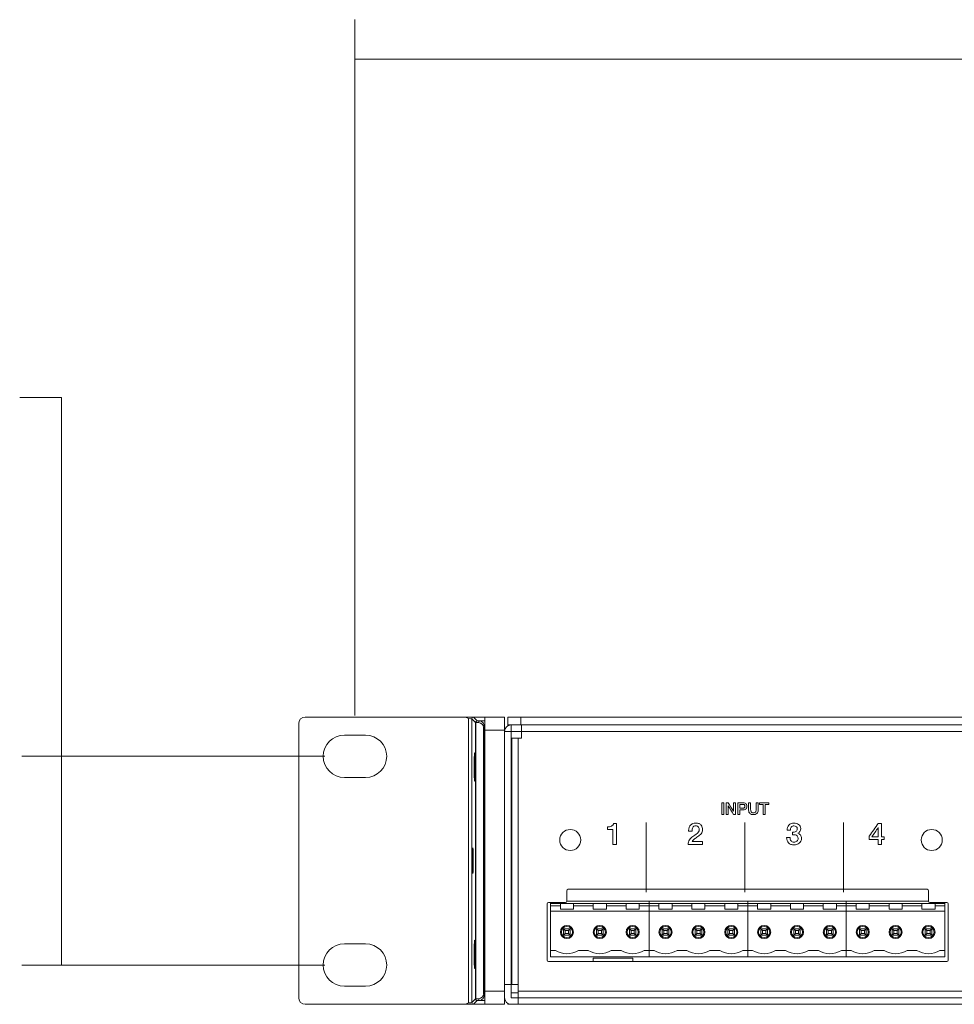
# Model space of a CAD drawing. Header units: millimetres. Extents: x 0 to 2122, y 0 to 1639.
# Tile 37 of 85: x 1400 to 1542, y 827 to 977. Entities that reach past the tile are written whole.
import ezdxf

# ---------------------------------------------------------------- set-up
doc = ezdxf.new("R2010")
doc.units = ezdxf.units.MM
doc.layers.add('1', color=7, linetype='Continuous', true_color=0xffffff)
doc.layers.add('2', color=7, linetype='Continuous', true_color=0xffffff)

msp = doc.modelspace()

# ---------------------------------------------------------------- linework, layer by layer
at = {"layer": '1', "color": 7, "lineweight": 13}
for p, q in [((1451.11, 871.27), (1451.11, 977.11)), ((1451.11, 971.11), (1651.74, 971.11)), ((1406.46, 919.63), (1400.11, 919.63)), ((1406.46, 833.3), (1406.46, 919.63)), ((1446.51, 865.05), (1400.46, 865.05)), ((1446.51, 833.3), (1400.46, 833.3))]:
    msp.add_line(p, q, dxfattribs=at)
at = {"layer": '1', "color": 7, "linetype": 'Continuous', "lineweight": 13}
for p, q in [((1467.83, 871.02), (1443.56, 871.02)), ((1468.38, 827.56), (1468.38, 870.78)), ((1469.44, 870.19), (1468.88, 870.76)), ((1468.88, 870.76), (1468.88, 827.59)), ((1470.86, 871.02), (1468.93, 871.02)), ((1469.13, 871.01), (1469.69, 870.44)), ((1469.69, 870.44), (1470.09, 870.43)), ((1470.09, 870.43), (1470.86, 870.43)), ((1470.86, 871.02), (1473.86, 871.02)), ((1470.86, 869.02), (1470.86, 871.02)), ((1473.86, 871.02), (1473.86, 869.02)), ((1474.36, 869.82), (1474.36, 871.02)), ((1474.36, 871.02), (1476.36, 871.02)), ((1476.36, 871.02), (1476.36, 869.82)), ((1891.36, 871.02), (1476.36, 871.02)), ((1442.56, 828.32), (1442.56, 870.02)), ((1469.44, 828.15), (1469.44, 870.19)), ((1469.52, 870.19), (1469.44, 870.19)), ((1469.52, 870.19), (1469.52, 828.15)), ((1469.92, 870.18), (1469.52, 870.19)), ((1470.67, 828.92), (1470.67, 869.43)), ((1470.67, 869.43), (1470.84, 869.43)), ((1470.84, 869.43), (1470.84, 828.92)), ((1470.86, 869.43), (1470.84, 869.43)), ((1470.86, 869.02), (1470.86, 829.32)), ((1473.86, 869.02), (1470.86, 869.02)), ((1473.86, 869.02), (1473.86, 829.32)), ((1473.86, 868.82), (1474.86, 868.82)), ((1474.36, 869.69), (1474.36, 869.82)), ((1476.36, 869.82), (1474.36, 869.82)), ((1474.86, 869.82), (1474.86, 868.82)), ((1474.95, 869.82), (1474.86, 869.82)), ((1474.86, 868.82), (1474.86, 830.32)), ((1476.46, 868.82), (1474.86, 868.82)), ((1891.36, 869.82), (1476.36, 869.82)), ((1476.46, 868.82), (1476.46, 869.82)), ((1476.46, 867.82), (1476.46, 868.82)), ((1891.26, 868.82), (1476.46, 868.82)), ((1449.51, 868.27), (1452.71, 868.27)), ((1474.96, 867.82), (1474.96, 830.32)), ((1475.96, 867.82), (1474.96, 867.82)), ((1475.96, 867.82), (1475.96, 830.32)), ((1475.96, 867.82), (1476.46, 867.82)), ((1474.96, 866.42), (1474.86, 866.42)), ((1452.71, 861.82), (1449.51, 861.82)), ((1474.86, 860.42), (1474.96, 860.42)), ((1474.96, 852.17), (1474.86, 852.17)), ((1474.86, 846.17), (1474.96, 846.17)), ((1483.56, 844.82), (1538.16, 844.82)), ((1483.36, 843.02), (1483.36, 844.62)), ((1538.36, 844.62), (1538.36, 843.02)), ((1480.36, 834.02), (1480.36, 842.62)), ((1480.56, 842.82), (1483.16, 842.82)), ((1480.86, 842.82), (1480.86, 842.64)), ((1480.86, 842.64), (1482.36, 842.64)), ((1480.86, 842.29), (1480.86, 842.64)), ((1482.36, 842.29), (1480.86, 842.29)), ((1480.86, 841.49), (1480.86, 842.29)), ((1482.36, 842.64), (1482.36, 842.29)), ((1484.36, 842.64), (1482.36, 842.64)), ((1482.36, 842.29), (1482.36, 841.82)), ((1482.36, 841.82), (1484.36, 841.82)), ((1495.86, 842.99), (1483.36, 842.99)), ((1484.36, 842.29), (1484.36, 842.64)), ((1484.36, 842.64), (1487.36, 842.64)), ((1487.36, 842.29), (1484.36, 842.29)), ((1484.36, 841.82), (1484.36, 842.29)), ((1487.36, 842.64), (1487.36, 842.29)), ((1489.36, 842.64), (1487.36, 842.64)), ((1487.36, 842.29), (1487.36, 841.82)), ((1487.36, 841.82), (1489.36, 841.82)), ((1489.36, 842.64), (1492.36, 842.64)), ((1489.36, 842.29), (1489.36, 842.64)), ((1492.36, 842.29), (1489.36, 842.29)), ((1489.36, 841.82), (1489.36, 842.29)), ((1492.36, 842.64), (1492.36, 842.29)), ((1494.36, 842.64), (1492.36, 842.64)), ((1492.36, 842.29), (1492.36, 841.82)), ((1492.36, 841.82), (1494.36, 841.82)), ((1494.36, 842.29), (1494.36, 842.64)), ((1494.36, 842.64), (1495.86, 842.64)), ((1495.86, 842.29), (1494.36, 842.29)), ((1494.36, 841.82), (1494.36, 842.29)), ((1510.86, 842.99), (1495.86, 842.99)), ((1495.86, 842.99), (1495.86, 842.64)), ((1495.86, 842.99), (1495.86, 842.64)), ((1495.86, 842.29), (1495.86, 842.64)), ((1495.86, 842.64), (1497.36, 842.64)), ((1495.86, 842.64), (1495.86, 842.29)), ((1497.36, 842.29), (1495.86, 842.29)), ((1495.86, 841.49), (1495.86, 842.29)), ((1495.86, 842.29), (1495.86, 841.49)), ((1497.36, 842.64), (1497.36, 842.29)), ((1499.36, 842.64), (1497.36, 842.64)), ((1497.36, 842.29), (1497.36, 841.82)), ((1497.36, 841.82), (1499.36, 841.82)), ((1499.36, 842.29), (1499.36, 842.64)), ((1499.36, 842.64), (1502.36, 842.64)), ((1502.36, 842.29), (1499.36, 842.29)), ((1499.36, 841.82), (1499.36, 842.29)), ((1502.36, 842.64), (1502.36, 842.29)), ((1504.36, 842.64), (1502.36, 842.64)), ((1502.36, 842.29), (1502.36, 841.82)), ((1502.36, 841.82), (1504.36, 841.82)), ((1504.36, 842.29), (1504.36, 842.64)), ((1504.36, 842.64), (1507.36, 842.64)), ((1507.36, 842.29), (1504.36, 842.29)), ((1504.36, 841.82), (1504.36, 842.29)), ((1507.36, 842.64), (1507.36, 842.29)), ((1509.36, 842.64), (1507.36, 842.64)), ((1507.36, 842.29), (1507.36, 841.82)), ((1507.36, 841.82), (1509.36, 841.82)), ((1509.36, 842.64), (1510.86, 842.64)), ((1509.36, 842.29), (1509.36, 842.64)), ((1510.86, 842.29), (1509.36, 842.29)), ((1509.36, 841.82), (1509.36, 842.29)), ((1525.86, 842.99), (1510.86, 842.99)), ((1510.86, 842.99), (1510.86, 842.64)), ((1510.86, 842.99), (1510.86, 842.64)), ((1510.86, 842.64), (1512.36, 842.64)), ((1510.86, 842.29), (1510.86, 842.64)), ((1510.86, 842.64), (1510.86, 842.29)), ((1512.36, 842.29), (1510.86, 842.29)), ((1510.86, 841.49), (1510.86, 842.29)), ((1510.86, 842.29), (1510.86, 841.49)), ((1512.36, 842.64), (1512.36, 842.29)), ((1514.36, 842.64), (1512.36, 842.64)), ((1512.36, 842.29), (1512.36, 841.82)), ((1512.36, 841.82), (1514.36, 841.82)), ((1514.36, 842.64), (1517.36, 842.64)), ((1514.36, 842.29), (1514.36, 842.64)), ((1517.36, 842.29), (1514.36, 842.29)), ((1514.36, 841.82), (1514.36, 842.29)), ((1517.36, 842.64), (1517.36, 842.29)), ((1519.36, 842.64), (1517.36, 842.64)), ((1517.36, 842.29), (1517.36, 841.82)), ((1517.36, 841.82), (1519.36, 841.82)), ((1519.36, 842.64), (1522.36, 842.64)), ((1519.36, 842.29), (1519.36, 842.64)), ((1522.36, 842.29), (1519.36, 842.29)), ((1519.36, 841.82), (1519.36, 842.29)), ((1522.36, 842.64), (1522.36, 842.29)), ((1524.36, 842.64), (1522.36, 842.64)), ((1522.36, 842.29), (1522.36, 841.82)), ((1522.36, 841.82), (1524.36, 841.82)), ((1524.36, 842.29), (1524.36, 842.64)), ((1524.36, 842.64), (1525.86, 842.64)), ((1525.86, 842.29), (1524.36, 842.29)), ((1524.36, 841.82), (1524.36, 842.29)), ((1525.86, 842.99), (1525.86, 842.64)), ((1538.36, 842.99), (1525.86, 842.99)), ((1525.86, 842.99), (1525.86, 842.64)), ((1525.86, 842.64), (1525.86, 842.29)), ((1525.86, 842.29), (1525.86, 842.64)), ((1525.86, 842.64), (1527.36, 842.64)), ((1525.86, 842.29), (1525.86, 841.49)), ((1527.36, 842.29), (1525.86, 842.29)), ((1525.86, 841.49), (1525.86, 842.29)), ((1527.36, 842.64), (1527.36, 842.29)), ((1529.36, 842.64), (1527.36, 842.64)), ((1527.36, 842.29), (1527.36, 841.82)), ((1527.36, 841.82), (1529.36, 841.82)), ((1529.36, 842.29), (1529.36, 842.64)), ((1529.36, 842.64), (1532.36, 842.64)), ((1532.36, 842.29), (1529.36, 842.29)), ((1529.36, 841.82), (1529.36, 842.29)), ((1532.36, 842.64), (1532.36, 842.29)), ((1534.36, 842.64), (1532.36, 842.64)), ((1532.36, 842.29), (1532.36, 841.82)), ((1532.36, 841.82), (1534.36, 841.82)), ((1534.36, 842.29), (1534.36, 842.64)), ((1534.36, 842.64), (1537.36, 842.64)), ((1537.36, 842.29), (1534.36, 842.29)), ((1534.36, 841.82), (1534.36, 842.29)), ((1537.36, 842.64), (1537.36, 842.29)), ((1539.36, 842.64), (1537.36, 842.64)), ((1537.36, 842.29), (1537.36, 841.82)), ((1537.36, 841.82), (1539.36, 841.82)), ((1538.56, 842.82), (1541.16, 842.82)), ((1539.36, 842.29), (1539.36, 842.64)), ((1539.36, 842.64), (1540.86, 842.64)), ((1540.86, 842.29), (1539.36, 842.29)), ((1539.36, 841.82), (1539.36, 842.29)), ((1540.86, 842.82), (1540.86, 842.64)), ((1540.86, 842.64), (1540.86, 842.29)), ((1540.86, 842.29), (1540.86, 841.49)), ((1541.36, 842.62), (1541.36, 834.02)), ((1495.86, 841.49), (1480.86, 841.49)), ((1480.86, 835.52), (1480.86, 841.49)), ((1510.86, 841.49), (1495.86, 841.49)), ((1495.86, 835.52), (1495.86, 841.49)), ((1495.86, 841.49), (1495.86, 835.52)), ((1525.86, 841.49), (1510.86, 841.49)), ((1510.86, 835.52), (1510.86, 841.49)), ((1510.86, 841.49), (1510.86, 835.52)), ((1525.86, 841.49), (1525.86, 835.52)), ((1540.86, 841.49), (1525.86, 841.49)), ((1525.86, 835.52), (1525.86, 841.49)), ((1540.86, 841.49), (1540.86, 835.52)), ((1483.11, 838.57), (1482.86, 838.82)), ((1482.86, 838.82), (1483.86, 838.82)), ((1482.86, 837.82), (1482.86, 838.82)), ((1483.86, 838.82), (1483.61, 838.57)), ((1483.86, 838.82), (1483.86, 837.82)), ((1488.11, 838.57), (1487.86, 838.82)), ((1487.86, 837.82), (1487.86, 838.82)), ((1487.86, 838.82), (1488.86, 838.82)), ((1488.86, 838.82), (1488.61, 838.57)), ((1488.86, 838.82), (1488.86, 837.82)), ((1493.11, 838.57), (1492.86, 838.82)), ((1492.86, 838.82), (1493.86, 838.82)), ((1492.86, 837.82), (1492.86, 838.82)), ((1493.86, 838.82), (1493.61, 838.57)), ((1493.86, 838.82), (1493.86, 837.82)), ((1498.11, 838.57), (1497.86, 838.82)), ((1497.86, 837.82), (1497.86, 838.82)), ((1497.86, 838.82), (1498.86, 838.82)), ((1498.86, 838.82), (1498.61, 838.57)), ((1498.86, 838.82), (1498.86, 837.82)), ((1503.11, 838.57), (1502.86, 838.82)), ((1502.86, 837.82), (1502.86, 838.82)), ((1502.86, 838.82), (1503.86, 838.82)), ((1503.86, 838.82), (1503.61, 838.57)), ((1503.86, 838.82), (1503.86, 837.82)), ((1508.11, 838.57), (1507.86, 838.82)), ((1507.86, 837.82), (1507.86, 838.82)), ((1507.86, 838.82), (1508.86, 838.82)), ((1508.86, 838.82), (1508.61, 838.57)), ((1508.86, 838.82), (1508.86, 837.82)), ((1513.11, 838.57), (1512.86, 838.82)), ((1512.86, 838.82), (1513.86, 838.82)), ((1512.86, 837.82), (1512.86, 838.82)), ((1513.86, 838.82), (1513.61, 838.57)), ((1513.86, 838.82), (1513.86, 837.82)), ((1518.11, 838.57), (1517.86, 838.82)), ((1517.86, 837.82), (1517.86, 838.82)), ((1517.86, 838.82), (1518.86, 838.82)), ((1518.86, 838.82), (1518.61, 838.57)), ((1518.86, 838.82), (1518.86, 837.82)), ((1523.11, 838.57), (1522.86, 838.82)), ((1522.86, 838.82), (1523.86, 838.82)), ((1522.86, 837.82), (1522.86, 838.82)), ((1523.86, 838.82), (1523.61, 838.57)), ((1523.86, 838.82), (1523.86, 837.82)), ((1528.11, 838.57), (1527.86, 838.82)), ((1527.86, 837.82), (1527.86, 838.82)), ((1527.86, 838.82), (1528.86, 838.82)), ((1528.86, 838.82), (1528.61, 838.57)), ((1528.86, 838.82), (1528.86, 837.82)), ((1533.11, 838.57), (1532.86, 838.82)), ((1532.86, 837.82), (1532.86, 838.82)), ((1532.86, 838.82), (1533.86, 838.82)), ((1533.86, 838.82), (1533.61, 838.57)), ((1533.86, 838.82), (1533.86, 837.82)), ((1538.11, 838.57), (1537.86, 838.82)), ((1537.86, 837.82), (1537.86, 838.82)), ((1537.86, 838.82), (1538.86, 838.82)), ((1538.86, 838.82), (1538.61, 838.57)), ((1538.86, 838.82), (1538.86, 837.82)), ((1474.96, 837.92), (1474.86, 837.92)), ((1482.86, 837.82), (1483.11, 838.07)), ((1483.86, 837.82), (1482.86, 837.82)), ((1483.61, 838.57), (1483.11, 838.57)), ((1483.11, 838.57), (1483.11, 838.07)), ((1483.11, 838.07), (1483.61, 838.07)), ((1483.61, 838.07), (1483.61, 838.57)), ((1483.61, 838.07), (1483.86, 837.82)), ((1487.86, 837.82), (1488.11, 838.07)), ((1488.86, 837.82), (1487.86, 837.82)), ((1488.11, 838.57), (1488.11, 838.07)), ((1488.61, 838.57), (1488.11, 838.57)), ((1488.11, 838.07), (1488.61, 838.07)), ((1488.61, 838.07), (1488.61, 838.57)), ((1488.61, 838.07), (1488.86, 837.82)), ((1492.86, 837.82), (1493.11, 838.07)), ((1493.86, 837.82), (1492.86, 837.82)), ((1493.61, 838.57), (1493.11, 838.57)), ((1493.11, 838.57), (1493.11, 838.07)), ((1493.11, 838.07), (1493.61, 838.07)), ((1493.61, 838.07), (1493.61, 838.57)), ((1493.61, 838.07), (1493.86, 837.82)), ((1497.86, 837.82), (1498.11, 838.07)), ((1498.86, 837.82), (1497.86, 837.82)), ((1498.11, 838.57), (1498.11, 838.07)), ((1498.61, 838.57), (1498.11, 838.57)), ((1498.11, 838.07), (1498.61, 838.07)), ((1498.61, 838.07), (1498.61, 838.57)), ((1498.61, 838.07), (1498.86, 837.82)), ((1502.86, 837.82), (1503.11, 838.07)), ((1503.86, 837.82), (1502.86, 837.82)), ((1503.61, 838.57), (1503.11, 838.57)), ((1503.11, 838.57), (1503.11, 838.07)), ((1503.11, 838.07), (1503.61, 838.07)), ((1503.61, 838.07), (1503.61, 838.57)), ((1503.61, 838.07), (1503.86, 837.82)), ((1507.86, 837.82), (1508.11, 838.07)), ((1508.86, 837.82), (1507.86, 837.82)), ((1508.11, 838.57), (1508.11, 838.07)), ((1508.61, 838.57), (1508.11, 838.57)), ((1508.11, 838.07), (1508.61, 838.07)), ((1508.61, 838.07), (1508.61, 838.57)), ((1508.61, 838.07), (1508.86, 837.82)), ((1512.86, 837.82), (1513.11, 838.07)), ((1513.86, 837.82), (1512.86, 837.82)), ((1513.61, 838.57), (1513.11, 838.57)), ((1513.11, 838.57), (1513.11, 838.07)), ((1513.11, 838.07), (1513.61, 838.07)), ((1513.61, 838.07), (1513.61, 838.57)), ((1513.61, 838.07), (1513.86, 837.82)), ((1517.86, 837.82), (1518.11, 838.07)), ((1518.86, 837.82), (1517.86, 837.82)), ((1518.11, 838.57), (1518.11, 838.07)), ((1518.61, 838.57), (1518.11, 838.57)), ((1518.11, 838.07), (1518.61, 838.07)), ((1518.61, 838.07), (1518.61, 838.57)), ((1518.61, 838.07), (1518.86, 837.82)), ((1522.86, 837.82), (1523.11, 838.07)), ((1523.86, 837.82), (1522.86, 837.82)), ((1523.61, 838.57), (1523.11, 838.57)), ((1523.11, 838.57), (1523.11, 838.07)), ((1523.11, 838.07), (1523.61, 838.07)), ((1523.61, 838.07), (1523.61, 838.57)), ((1523.61, 838.07), (1523.86, 837.82)), ((1527.86, 837.82), (1528.11, 838.07)), ((1528.86, 837.82), (1527.86, 837.82)), ((1528.11, 838.57), (1528.11, 838.07)), ((1528.61, 838.57), (1528.11, 838.57)), ((1528.11, 838.07), (1528.61, 838.07)), ((1528.61, 838.07), (1528.61, 838.57)), ((1528.61, 838.07), (1528.86, 837.82)), ((1532.86, 837.82), (1533.11, 838.07)), ((1533.86, 837.82), (1532.86, 837.82)), ((1533.61, 838.57), (1533.11, 838.57)), ((1533.11, 838.57), (1533.11, 838.07)), ((1533.11, 838.07), (1533.61, 838.07)), ((1533.61, 838.07), (1533.61, 838.57)), ((1533.61, 838.07), (1533.86, 837.82)), ((1537.86, 837.82), (1538.11, 838.07)), ((1538.86, 837.82), (1537.86, 837.82)), ((1538.11, 838.57), (1538.11, 838.07)), ((1538.61, 838.57), (1538.11, 838.57)), ((1538.11, 838.07), (1538.61, 838.07)), ((1538.61, 838.07), (1538.61, 838.57)), ((1538.61, 838.07), (1538.86, 837.82)), ((1452.71, 836.52), (1449.51, 836.52)), ((1481.61, 835.52), (1480.86, 835.52)), ((1480.86, 834.52), (1480.86, 835.52)), ((1495.86, 834.52), (1480.86, 834.52)), ((1486.61, 835.52), (1485.11, 835.52)), ((1487.36, 834.32), (1487.36, 833.82)), ((1487.36, 834.32), (1493.36, 834.32)), ((1491.61, 835.52), (1490.11, 835.52)), ((1493.36, 833.82), (1493.36, 834.32)), ((1495.86, 835.52), (1495.11, 835.52)), ((1496.61, 835.52), (1495.86, 835.52)), ((1495.86, 834.52), (1495.86, 835.52)), ((1495.86, 835.52), (1495.86, 834.52)), ((1510.86, 834.52), (1495.86, 834.52)), ((1501.61, 835.52), (1500.11, 835.52)), ((1506.61, 835.52), (1505.11, 835.52)), ((1510.86, 835.52), (1510.11, 835.52)), ((1511.61, 835.52), (1510.86, 835.52)), ((1510.86, 834.52), (1510.86, 835.52)), ((1510.86, 835.52), (1510.86, 834.52)), ((1525.86, 834.52), (1510.86, 834.52)), ((1516.61, 835.52), (1515.11, 835.52)), ((1521.61, 835.52), (1520.11, 835.52)), ((1525.86, 835.52), (1525.11, 835.52)), ((1525.86, 835.52), (1525.86, 834.52)), ((1526.61, 835.52), (1525.86, 835.52)), ((1525.86, 834.52), (1525.86, 835.52)), ((1540.86, 834.52), (1525.86, 834.52)), ((1531.61, 835.52), (1530.11, 835.52)), ((1536.61, 835.52), (1535.11, 835.52)), ((1540.86, 835.52), (1540.11, 835.52)), ((1540.86, 835.52), (1540.86, 834.52)), ((1541.16, 833.82), (1480.56, 833.82)), ((1474.86, 831.92), (1474.96, 831.92)), ((1449.51, 830.07), (1452.71, 830.07)), ((1473.86, 830.32), (1474.86, 830.32)), ((1474.86, 830.32), (1474.86, 828.32)), ((1475.96, 830.32), (1474.96, 830.32)), ((1475.96, 829.32), (1475.96, 830.32)), ((1470.84, 828.92), (1470.67, 828.92)), ((1470.84, 828.92), (1470.86, 828.92)), ((1470.86, 829.32), (1473.86, 829.32)), ((1470.86, 827.32), (1470.86, 829.32)), ((1473.86, 827.32), (1473.86, 829.32)), ((1474.86, 829.07), (1475.96, 829.07)), ((1475.96, 828.32), (1474.86, 828.32)), ((1891.76, 829.32), (1475.96, 829.32)), ((1475.96, 828.32), (1475.96, 829.32)), ((1475.96, 828.32), (1891.76, 828.32)), ((1475.96, 827.32), (1475.96, 828.32)), ((1467.83, 827.32), (1443.56, 827.32)), ((1468.88, 827.59), (1469.44, 828.15)), ((1470.86, 827.32), (1468.93, 827.32)), ((1469.69, 827.9), (1469.13, 827.34)), ((1469.52, 828.15), (1469.44, 828.15)), ((1469.52, 828.15), (1469.92, 828.17)), ((1470.09, 827.92), (1469.69, 827.9)), ((1470.86, 827.92), (1470.09, 827.92)), ((1473.86, 827.32), (1470.86, 827.32)), ((1474.36, 827.32), (1474.36, 827.46)), ((1474.87, 827.32), (1474.36, 827.32)), ((1475.96, 827.32), (1474.86, 827.32)), ((1689.36, 827.32), (1475.96, 827.32))]:
    msp.add_line(p, q, dxfattribs=at)
at = {"layer": '1', "color": 7, "linetype": 'Continuous', "lineweight": 13, "extrusion": (0, 0, -1)}
for centre, radius in [((-1483.86, 852.32), 1.6), ((-1538.86, 852.32), 1.6), ((-1483.36, 838.32), 1), ((-1488.36, 838.32), 1), ((-1493.36, 838.32), 1), ((-1498.36, 838.32), 1), ((-1503.36, 838.32), 1), ((-1508.36, 838.32), 1), ((-1513.36, 838.32), 1), ((-1518.36, 838.32), 1), ((-1523.36, 838.32), 1), ((-1528.36, 838.32), 1), ((-1533.36, 838.32), 1), ((-1538.36, 838.32), 1)]:
    msp.add_circle(centre, radius, dxfattribs=at)
at = {"layer": '1', "color": 7, "linetype": 'Continuous', "lineweight": 13}
for centre in [(1483.36, 838.32), (1488.36, 838.32), (1493.36, 838.32), (1498.36, 838.32), (1503.36, 838.32), (1508.36, 838.32), (1513.36, 838.32), (1518.36, 838.32), (1523.36, 838.32), (1528.36, 838.32), (1533.36, 838.32), (1538.36, 838.32)]:
    msp.add_circle(centre, 0.85, dxfattribs=at)
at = {"layer": '1', "color": 7, "linetype": 'Continuous', "lineweight": 13, "extrusion": (0, 0, -1)}
for centre, radius, start, end in [((-1474.86, 868.82), 1, 0, 90), ((-1449.51, 865.05), 3.23, 270, 90), ((-1452.71, 865.05), 3.23, 90, 270), ((-1483.56, 844.62), 0.2, 0, 90), ((-1538.16, 844.62), 0.2, 90, 180), ((-1480.56, 842.62), 0.2, 0, 90), ((-1541.16, 842.62), 0.2, 90, 180), ((-1480.56, 834.02), 0.2, 270, 0), ((-1541.16, 834.02), 0.2, 180, 270)]:
    msp.add_arc(centre, radius, start, end, dxfattribs=at)
at = {"layer": '1', "color": 7, "linetype": 'Continuous', "lineweight": 13}
for centre, radius, start, end in [((1483.16, 843.02), 0.2, 270, 0), ((1538.56, 843.02), 0.2, 180, 270), ((1449.51, 833.3), 3.23, 90, 270), ((1452.71, 833.3), 3.23, 270, 90), ((1483.36, 838.32), 3.3, 238.0473, 301.9527), ((1488.36, 838.32), 3.3, 238.0473, 301.9527), ((1493.36, 838.32), 3.3, 238.0473, 301.9527), ((1498.36, 838.32), 3.3, 238.0473, 301.9527), ((1503.36, 838.32), 3.3, 238.0473, 301.9527), ((1508.36, 838.32), 3.3, 238.0473, 301.9527), ((1513.36, 838.32), 3.3, 238.0473, 301.9527), ((1518.36, 838.32), 3.3, 238.0473, 301.9527), ((1523.36, 838.32), 3.3, 238.0473, 301.9527), ((1528.36, 838.32), 3.3, 238.0473, 301.9527), ((1533.36, 838.32), 3.3, 238.0473, 301.9527), ((1538.36, 838.32), 3.3, 238.0473, 301.9527), ((1474.86, 828.32), 1, 180, 270)]:
    msp.add_arc(centre, radius, start, end, dxfattribs=at)
for centre, major_axis, ratio, start_param, end_param in [((1443.56, 870.02), (-0.708, 0.708), 0.998783, 5.498391, 7.067974), ((1469.13, 870.76), (-0.177, -0.177), 0.998783, 3.9276, 5.497178), ((1469.69, 870.19), (-0.177, -0.177), 0.998783, 3.9276, 5.497178), ((1469.69, 870.19), (0.008, 0.25), 0.694454, 0.048522, 1.594211), ((1470.09, 870.18), (-0.008, -0.25), 0.694454, 3.190114, 4.735803), ((1443.56, 828.32), (-0.708, -0.708), 0.998783, 5.498396, 7.067979), ((1469.13, 827.59), (0.177, -0.177), 0.998783, 3.9276, 5.497178), ((1469.69, 828.15), (0.177, -0.177), 0.998783, 3.9276, 5.497178), ((1469.69, 828.15), (-0.008, 0.25), 0.694454, 1.547382, 3.093071), ((1470.09, 828.17), (0.008, -0.25), 0.694454, 4.688974, 6.234664)]:
    msp.add_ellipse(centre, major_axis=major_axis, ratio=ratio, start_param=start_param, end_param=end_param, dxfattribs=at)
at = {"layer": '1', "color": 7, "linetype": 'Continuous', "lineweight": 13, "extrusion": (0, 0, -1)}
for centre, major_axis, ratio, start_param, end_param in [((1468.38, 870.75), (-0.5, 0), 0.052381, 1.570796, 3.106686), ((1468.38, 871), (-0.75, 0), 0.034921, 2.396146, 3.106686), ((1470.06, 869.43), (0, 1), 0.776648, 0.034907, 1.570796), ((1469.89, 869.43), (-0.777, 0), 0.965689, 1.605703, 3.141593), ((1469.89, 828.92), (-0.777, 0), 0.965689, 3.141593, 4.677482), ((1470.06, 828.92), (0, 1), 0.776648, 1.570796, 3.106686), ((1468.38, 827.59), (-0.5, 0), 0.052381, 3.176499, 4.712389), ((1468.38, 827.34), (-0.75, 0), 0.034921, 3.176499, 3.887039)]:
    msp.add_ellipse(centre, major_axis=major_axis, ratio=ratio, start_param=start_param, end_param=end_param, dxfattribs=at)
at = {"layer": '1', "color": 7, "linetype": 'Continuous', "lineweight": 13}
for points, knots in [([(1467.83, 871.02), (1467.83, 871.02), (1467.83, 871.02), (1467.84, 871.02), (1467.84, 871.02), (1467.85, 871.02), (1467.86, 871.02), (1467.87, 871.02), (1467.88, 871.02), (1467.91, 871.02), (1467.92, 871.02), (1467.94, 871.02), (1467.95, 871.02), (1467.98, 871.02), (1468, 871.02), (1468.05, 871.02), (1468.07, 871.02), (1468.14, 871.02), (1468.18, 871.02), (1468.24, 871.02), (1468.26, 871.02), (1468.28, 871.02), (1468.29, 871.02), (1468.33, 871.02), (1468.35, 871.02), (1468.43, 871.02), (1468.47, 871.02), (1468.54, 871.02), (1468.57, 871.02), (1468.62, 871.02), (1468.64, 871.02), (1468.68, 871.02), (1468.71, 871.02), (1468.75, 871.02), (1468.77, 871.02), (1468.81, 871.02), (1468.82, 871.02), (1468.84, 871.02), (1468.85, 871.02), (1468.87, 871.02), (1468.88, 871.02), (1468.9, 871.02), (1468.91, 871.02), (1468.91, 871.02), (1468.92, 871.02), (1468.92, 871.02), (1468.93, 871.02), (1468.93, 871.02)], [0, 0, 0, 0, 0.007812, 0.007812, 0.015625, 0.015625, 0.03125, 0.03125, 0.0625, 0.0625, 0.09375, 0.09375, 0.125, 0.125, 0.1875, 0.1875, 0.25, 0.25, 0.375, 0.375, 0.40625, 0.40625, 0.4375, 0.4375, 0.5, 0.5, 0.625, 0.625, 0.6875, 0.6875, 0.75, 0.75, 0.8125, 0.8125, 0.875, 0.875, 0.90625, 0.90625, 0.9375, 0.9375, 0.96875, 0.96875, 0.984375, 0.984375, 0.992188, 0.992188, 1, 1, 1, 1]), ([(1468.38, 870.78), (1468.38, 870.78), (1468.38, 870.78), (1468.26, 870.87), (1468.14, 870.95), (1467.95, 871.01), (1467.89, 871.02), (1467.83, 871.02)], [0, 0, 0, 0, 0.007299, 0.007299, 0.70722, 0.70722, 1, 1, 1, 1]), ([(1469.39, 863.42), (1469.39, 862.86), (1469.38, 862.3), (1469.35, 861.5), (1469.33, 861.27), (1469.3, 861.27), (1469.28, 861.5), (1469.25, 862.3), (1469.24, 862.86), (1469.24, 863.99), (1469.25, 864.54), (1469.28, 865.34), (1469.3, 865.57), (1469.33, 865.57), (1469.35, 865.34), (1469.38, 864.54), (1469.39, 863.99), (1469.39, 863.42)], [0, 0, 0, 0, 0.125, 0.125, 0.25, 0.25, 0.375, 0.375, 0.5, 0.5, 0.625, 0.625, 0.75, 0.75, 0.875, 0.875, 1, 1, 1, 1]), ([(1469.12, 849.17), (1469.12, 848.66), (1469.11, 848.15), (1469.09, 847.43), (1469.07, 847.22), (1469.04, 847.22), (1469.02, 847.43), (1468.99, 848.15), (1468.98, 848.66), (1468.98, 849.68), (1468.99, 850.19), (1469.02, 850.91), (1469.04, 851.12), (1469.07, 851.12), (1469.09, 850.91), (1469.11, 850.19), (1469.12, 849.68), (1469.12, 849.17)], [0, 0, 0, 0, 0.125, 0.125, 0.25, 0.25, 0.375, 0.375, 0.5, 0.5, 0.625, 0.625, 0.75, 0.75, 0.875, 0.875, 1, 1, 1, 1]), ([(1469.39, 834.92), (1469.39, 834.36), (1469.38, 833.8), (1469.35, 833), (1469.33, 832.77), (1469.3, 832.77), (1469.28, 833), (1469.25, 833.8), (1469.24, 834.36), (1469.24, 835.49), (1469.25, 836.04), (1469.28, 836.84), (1469.3, 837.07), (1469.33, 837.07), (1469.35, 836.84), (1469.38, 836.04), (1469.39, 835.49), (1469.39, 834.92)], [0, 0, 0, 0, 0.125, 0.125, 0.25, 0.25, 0.375, 0.375, 0.5, 0.5, 0.625, 0.625, 0.75, 0.75, 0.875, 0.875, 1, 1, 1, 1]), ([(1467.83, 827.32), (1467.89, 827.32), (1467.95, 827.33), (1468.14, 827.4), (1468.26, 827.48), (1468.38, 827.56), (1468.38, 827.56), (1468.38, 827.56)], [0, 0, 0, 0, 0.29278, 0.29278, 0.992701, 0.992701, 1, 1, 1, 1]), ([(1468.93, 827.32), (1468.93, 827.32), (1468.92, 827.32), (1468.92, 827.32), (1468.91, 827.32), (1468.91, 827.32), (1468.9, 827.32), (1468.88, 827.32), (1468.87, 827.32), (1468.85, 827.32), (1468.84, 827.32), (1468.82, 827.32), (1468.81, 827.32), (1468.77, 827.32), (1468.75, 827.33), (1468.71, 827.33), (1468.69, 827.33), (1468.62, 827.33), (1468.57, 827.33), (1468.51, 827.33), (1468.5, 827.33), (1468.48, 827.33), (1468.46, 827.33), (1468.43, 827.33), (1468.4, 827.33), (1468.33, 827.33), (1468.28, 827.33), (1468.21, 827.33), (1468.19, 827.33), (1468.14, 827.33), (1468.12, 827.33), (1468.07, 827.33), (1468.05, 827.33), (1468, 827.33), (1467.98, 827.32), (1467.95, 827.32), (1467.94, 827.32), (1467.92, 827.32), (1467.91, 827.32), (1467.88, 827.32), (1467.87, 827.32), (1467.86, 827.32), (1467.85, 827.32), (1467.84, 827.32), (1467.84, 827.32), (1467.83, 827.32), (1467.83, 827.32), (1467.83, 827.32)], [0, 0, 0, 0, 0.007812, 0.007812, 0.015625, 0.015625, 0.03125, 0.03125, 0.0625, 0.0625, 0.09375, 0.09375, 0.125, 0.125, 0.1875, 0.1875, 0.25, 0.25, 0.375, 0.375, 0.40625, 0.40625, 0.4375, 0.4375, 0.5, 0.5, 0.625, 0.625, 0.6875, 0.6875, 0.75, 0.75, 0.8125, 0.8125, 0.875, 0.875, 0.90625, 0.90625, 0.9375, 0.9375, 0.96875, 0.96875, 0.984375, 0.984375, 0.992188, 0.992188, 1, 1, 1, 1])]:
    msp.add_open_spline(points, degree=3, knots=knots, dxfattribs=at)
at = {"layer": '1', "color": 7, "lineweight": 18}
for points in [[(1451.11, 971.11), (1460.11, 973.52), (1460.11, 968.69), (1451.11, 971.11)], [(1406.46, 865.05), (1408.87, 856.05), (1404.05, 856.05), (1406.46, 865.05)], [(1406.46, 833.3), (1404.05, 842.3), (1408.87, 842.3), (1406.46, 833.3)]]:
    msp.add_solid(points, dxfattribs=at)
at = {"layer": '2', "color": 7, "linetype": 'Continuous', "lineweight": 13}
for points, degree in [([(1507.21, 857.98), (1507.11, 857.98), (1507, 857.98), (1506.9, 857.98)], 3), ([(1506.9, 857.98), (1506.9, 857.4), (1506.9, 856.81), (1506.9, 856.22)], 3), ([(1507.21, 856.22), (1507.21, 856.81), (1507.21, 857.4), (1507.21, 857.98)], 3), ([(1507.58, 857.98), (1507.68, 857.98), (1507.79, 857.98), (1507.9, 857.98)], 3), ([(1507.58, 856.22), (1507.58, 856.81), (1507.58, 857.4), (1507.58, 857.98)], 3), ([(1507.88, 857.52), (1507.87, 857.52), (1507.87, 857.52), (1507.87, 857.52)], 3), ([(1507.87, 857.52), (1507.87, 857.08), (1507.87, 856.65), (1507.87, 856.22)], 3), ([(1508.68, 856.22), (1508.41, 856.65), (1508.14, 857.08), (1507.88, 857.52)], 3), ([(1507.9, 857.98), (1508.17, 857.55), (1508.44, 857.12), (1508.71, 856.69)], 3), ([(1508.71, 856.69), (1508.71, 857.12), (1508.71, 857.55), (1508.71, 857.98)], 3), ([(1508.71, 857.98), (1508.81, 857.98), (1508.91, 857.98), (1509.01, 857.98)], 3), ([(1509.01, 857.98), (1509.01, 857.4), (1509.01, 856.81), (1509.01, 856.22)], 3), ([(1509.37, 856.22), (1509.37, 856.22), (1509.37, 857.98), (1509.37, 857.98)], 3), ([(1509.68, 857.73), (1509.68, 857.73), (1509.68, 857.15), (1509.68, 857.15)], 3), ([(1509.68, 856.9), (1509.68, 856.9), (1509.68, 856.22), (1509.68, 856.22)], 3), ([(1510.24, 857.16), (1510.27, 857.17), (1510.31, 857.19), (1510.34, 857.21)], 3), ([(1510.35, 857.67), (1510.32, 857.7), (1510.29, 857.71), (1510.25, 857.72)], 3), ([(1510.34, 857.21), (1510.37, 857.23), (1510.39, 857.26), (1510.41, 857.3)], 3), ([(1510.42, 857.58), (1510.4, 857.62), (1510.38, 857.65), (1510.35, 857.67)], 3), ([(1510.46, 857.93), (1510.53, 857.89), (1510.6, 857.85), (1510.64, 857.79)], 3), ([(1510.64, 857.79), (1510.68, 857.74), (1510.71, 857.68), (1510.73, 857.62)], 3), ([(1511, 857.98), (1511, 857.98), (1511.31, 857.98), (1511.31, 857.98)], 3), ([(1511.31, 857.98), (1511.31, 857.98), (1511.31, 856.96), (1511.31, 856.96)], 3), ([(1511.31, 856.96), (1511.31, 856.9), (1511.31, 856.84), (1511.32, 856.78)], 3), ([(1511.32, 856.78), (1511.32, 856.72), (1511.34, 856.66), (1511.37, 856.61)], 3), ([(1512.14, 857.98), (1512.14, 857.98), (1512.45, 857.98), (1512.45, 857.98)], 3), ([(1512.45, 856.86), (1512.45, 856.74), (1512.43, 856.64), (1512.39, 856.56)], 3), ([(1512.45, 857.98), (1512.45, 857.98), (1512.45, 856.86), (1512.45, 856.86)], 3), ([(1512.63, 857.98), (1513.11, 857.98), (1513.58, 857.98), (1514.06, 857.98)], 3), ([(1512.63, 857.72), (1512.63, 857.81), (1512.63, 857.9), (1512.63, 857.98)], 3), ([(1513.19, 857.72), (1513.01, 857.72), (1512.82, 857.72), (1512.63, 857.72)], 3), ([(1513.19, 856.22), (1513.19, 856.72), (1513.19, 857.22), (1513.19, 857.72)], 3), ([(1514.06, 857.72), (1513.87, 857.72), (1513.69, 857.72), (1513.5, 857.72)], 3), ([(1513.5, 857.72), (1513.5, 857.22), (1513.5, 856.72), (1513.5, 856.22)], 3), ([(1514.06, 857.98), (1514.06, 857.9), (1514.06, 857.81), (1514.06, 857.72)], 3), ([(1506.9, 856.22), (1507, 856.22), (1507.11, 856.22), (1507.21, 856.22)], 3), ([(1507.87, 856.22), (1507.77, 856.22), (1507.67, 856.22), (1507.58, 856.22)], 3), ([(1509.01, 856.22), (1508.9, 856.22), (1508.79, 856.22), (1508.68, 856.22)], 3), ([(1508.71, 856.69), (1508.71, 856.69), (1508.71, 856.69), (1508.71, 856.69)], 3), ([(1509.68, 856.22), (1509.68, 856.22), (1509.37, 856.22), (1509.37, 856.22)], 3), ([(1511.37, 856.61), (1511.39, 856.56), (1511.43, 856.52), (1511.49, 856.49)], 3), ([(1512.39, 856.56), (1512.36, 856.48), (1512.31, 856.4), (1512.25, 856.35)], 3), ([(1513.5, 856.22), (1513.4, 856.22), (1513.29, 856.22), (1513.19, 856.22)], 3), ([(1489.53, 853.89), (1489.53, 853.89), (1489.53, 854.31), (1489.53, 854.31)], 3), ([(1490.32, 853.89), (1490.32, 853.89), (1489.53, 853.89), (1489.53, 853.89)], 3), ([(1490.32, 851.63), (1490.32, 851.63), (1490.32, 853.89), (1490.32, 853.89)], 3), ([(1490.35, 854.59), (1490.41, 854.66), (1490.44, 854.74), (1490.46, 854.84)], 3), ([(1490.46, 854.84), (1490.46, 854.84), (1490.89, 854.84), (1490.89, 854.84)], 3), ([(1490.89, 854.84), (1490.89, 854.84), (1490.89, 851.63), (1490.89, 851.63)], 3), ([(1495.39, 854.98), (1495.39, 844.39)], 1), ([(1495.39, 854.98), (1495.39, 844.39)], 1), ([(1501.86, 853.66), (1501.86, 853.84), (1501.89, 854.01), (1501.94, 854.16)], 3), ([(1501.94, 854.16), (1501.98, 854.31), (1502.05, 854.44), (1502.15, 854.55)], 3), ([(1502.15, 854.55), (1502.24, 854.66), (1502.36, 854.75), (1502.5, 854.81)], 3), ([(1502.42, 853.98), (1502.4, 853.88), (1502.39, 853.78), (1502.39, 853.66)], 3), ([(1502.51, 854.24), (1502.47, 854.16), (1502.44, 854.08), (1502.42, 853.98)], 3), ([(1502.68, 854.41), (1502.61, 854.36), (1502.55, 854.31), (1502.51, 854.24)], 3), ([(1503.38, 854.27), (1503.34, 854.32), (1503.28, 854.37), (1503.21, 854.41)], 3), ([(1503.46, 854.08), (1503.44, 854.15), (1503.42, 854.21), (1503.38, 854.27)], 3), ([(1503.38, 853.57), (1503.44, 853.66), (1503.48, 853.77), (1503.48, 853.9)], 3), ([(1503.48, 853.9), (1503.48, 853.96), (1503.47, 854.02), (1503.46, 854.08)], 3), ([(1503.78, 854.56), (1503.86, 854.47), (1503.92, 854.36), (1503.95, 854.24)], 3), ([(1510.41, 854.98), (1510.41, 844.39)], 1), ([(1510.41, 854.98), (1510.41, 844.39)], 1), ([(1516.84, 853.81), (1516.85, 853.97), (1516.88, 854.11), (1516.93, 854.24)], 3), ([(1517.37, 853.81), (1517.37, 853.81), (1516.84, 853.81), (1516.84, 853.81)], 3), ([(1516.93, 854.24), (1516.98, 854.38), (1517.05, 854.49), (1517.14, 854.59)], 3), ([(1517.39, 854.05), (1517.37, 853.97), (1517.36, 853.89), (1517.37, 853.81)], 3), ([(1517.49, 854.26), (1517.45, 854.2), (1517.41, 854.13), (1517.39, 854.05)], 3), ([(1517.66, 854.41), (1517.59, 854.38), (1517.54, 854.33), (1517.49, 854.26)], 3), ([(1518.17, 853.61), (1518.24, 853.65), (1518.29, 853.7), (1518.34, 853.77)], 3), ([(1525.42, 854.98), (1525.42, 844.39)], 1), ([(1525.42, 854.98), (1525.42, 844.39)], 1), ([(1529.35, 852.91), (1529.81, 853.55), (1530.27, 854.2), (1530.72, 854.84)], 3), ([(1530.72, 854.21), (1530.39, 853.74), (1530.07, 853.27), (1529.75, 852.8)], 3), ([(1530.72, 854.84), (1530.89, 854.84), (1531.05, 854.84), (1531.22, 854.84)], 3), ([(1530.72, 852.8), (1530.72, 853.27), (1530.72, 853.74), (1530.72, 854.21)], 3), ([(1530.72, 854.21), (1530.72, 854.21), (1530.72, 854.21), (1530.72, 854.21)], 3), ([(1531.22, 854.84), (1531.22, 854.16), (1531.22, 853.48), (1531.22, 852.8)], 3), ([(1501.8, 851.63), (1501.81, 851.89), (1501.87, 852.13), (1502, 852.33)], 3), ([(1502.39, 853.66), (1502.39, 853.66), (1501.86, 853.66), (1501.86, 853.66)], 3), ([(1502, 852.33), (1502.12, 852.52), (1502.29, 852.7), (1502.51, 852.84)], 3), ([(1502.55, 852.3), (1502.49, 852.23), (1502.45, 852.17), (1502.43, 852.1)], 3), ([(1503.15, 853.3), (1503.24, 853.38), (1503.32, 853.47), (1503.38, 853.57)], 3), ([(1503.78, 853.28), (1503.71, 853.19), (1503.64, 853.11), (1503.55, 853.04)], 3), ([(1503.94, 853.57), (1503.9, 853.46), (1503.85, 853.37), (1503.78, 853.28)], 3), ([(1516.86, 852.22), (1516.81, 852.36), (1516.79, 852.51), (1516.78, 852.68)], 3), ([(1516.78, 852.68), (1516.78, 852.68), (1517.31, 852.68), (1517.31, 852.68)], 3), ([(1517.31, 852.68), (1517.3, 852.49), (1517.35, 852.32), (1517.45, 852.19)], 3), ([(1517.69, 853.51), (1517.77, 853.51), (1517.86, 853.51), (1517.94, 853.53)], 3), ([(1517.69, 853.12), (1517.69, 853.12), (1517.69, 853.51), (1517.69, 853.51)], 3), ([(1517.94, 853.53), (1518.03, 853.54), (1518.11, 853.57), (1518.17, 853.61)], 3), ([(1518.45, 852.87), (1518.4, 852.94), (1518.34, 853), (1518.26, 853.04)], 3), ([(1518.81, 853.62), (1518.74, 853.5), (1518.62, 853.41), (1518.47, 853.36)], 3), ([(1518.47, 853.36), (1518.47, 853.36), (1518.47, 853.35), (1518.47, 853.35)], 3), ([(1518.47, 853.35), (1518.65, 853.31), (1518.79, 853.22), (1518.9, 853.08)], 3), ([(1529.35, 852.39), (1529.35, 852.56), (1529.35, 852.74), (1529.35, 852.91)], 3), ([(1530.72, 852.39), (1530.27, 852.39), (1529.81, 852.39), (1529.35, 852.39)], 3), ([(1529.75, 852.8), (1530.08, 852.8), (1530.4, 852.8), (1530.72, 852.8)], 3), ([(1530.72, 851.63), (1530.72, 851.88), (1530.72, 852.14), (1530.72, 852.39)], 3), ([(1531.22, 852.8), (1531.36, 852.8), (1531.5, 852.8), (1531.63, 852.8)], 3), ([(1531.63, 852.39), (1531.5, 852.39), (1531.36, 852.39), (1531.22, 852.39)], 3), ([(1531.22, 852.39), (1531.22, 852.14), (1531.22, 851.88), (1531.22, 851.63)], 3), ([(1531.63, 852.8), (1531.63, 852.66), (1531.63, 852.53), (1531.63, 852.39)], 3), ([(1490.89, 851.63), (1490.89, 851.63), (1490.32, 851.63), (1490.32, 851.63)], 3), ([(1504, 851.63), (1504, 851.63), (1501.8, 851.63), (1501.8, 851.63)], 3), ([(1502.43, 852.1), (1502.43, 852.1), (1504, 852.1), (1504, 852.1)], 3), ([(1504, 852.1), (1504, 852.1), (1504, 851.63), (1504, 851.63)], 3), ([(1517.07, 851.87), (1516.98, 851.97), (1516.91, 852.09), (1516.86, 852.22)], 3), ([(1518.96, 852.14), (1518.9, 852.01), (1518.81, 851.91), (1518.71, 851.83)], 3), ([(1531.22, 851.63), (1531.05, 851.63), (1530.89, 851.63), (1530.72, 851.63)], 3)]:
    msp.add_open_spline(points, degree=degree, dxfattribs=at)
for points, knots in [([(1509.37, 857.98), (1509.37, 857.98), (1510.15, 857.98), (1510.15, 857.98), (1510.27, 857.98), (1510.38, 857.97), (1510.46, 857.93)], [0, 0, 0, 0, 0.0769231, 0.0769231, 0.0769231, 0.1538462, 0.1538462, 0.1538462, 0.1538462]), ([(1510.25, 857.72), (1510.22, 857.73), (1510.18, 857.73), (1510.14, 857.73), (1510.14, 857.73), (1509.68, 857.73), (1509.68, 857.73)], [0.7272727, 0.7272727, 0.7272727, 0.7272727, 0.8181818, 0.8181818, 0.8181818, 0.9090909, 0.9090909, 0.9090909, 0.9090909]), ([(1509.68, 857.15), (1509.68, 857.15), (1510.13, 857.15), (1510.13, 857.15), (1510.17, 857.15), (1510.2, 857.15), (1510.24, 857.16)], [0, 0, 0, 0, 0.0909091, 0.0909091, 0.0909091, 0.1818182, 0.1818182, 0.1818182, 0.1818182]), ([(1510.46, 856.95), (1510.38, 856.92), (1510.27, 856.9), (1510.15, 856.9), (1510.15, 856.9), (1509.68, 856.9), (1509.68, 856.9)], [0.6153846, 0.6153846, 0.6153846, 0.6153846, 0.6923077, 0.6923077, 0.6923077, 0.7692308, 0.7692308, 0.7692308, 0.7692308]), ([(1510.41, 857.3), (1510.43, 857.34), (1510.44, 857.38), (1510.44, 857.5), (1510.43, 857.55), (1510.42, 857.58)], [0.3636364, 0.3636364, 0.3636364, 0.3636364, 0.4545455, 0.4545455, 0.5454545, 0.5454545, 0.5454545, 0.5454545]), ([(1510.73, 857.26), (1510.71, 857.2), (1510.68, 857.14), (1510.6, 857.03), (1510.53, 856.99), (1510.46, 856.95)], [0.4615385, 0.4615385, 0.4615385, 0.4615385, 0.5384615, 0.5384615, 0.6153846, 0.6153846, 0.6153846, 0.6153846]), ([(1510.73, 857.62), (1510.74, 857.55), (1510.75, 857.49), (1510.75, 857.38), (1510.74, 857.32), (1510.73, 857.26)], [0.3076923, 0.3076923, 0.3076923, 0.3076923, 0.3846154, 0.3846154, 0.4615385, 0.4615385, 0.4615385, 0.4615385]), ([(1511.05, 856.56), (1511.02, 856.64), (1511, 856.74), (1511, 856.86), (1511, 856.86), (1511, 857.98), (1511, 857.98)], [0.90909091, 0.90909091, 0.90909091, 0.90909091, 0.95454545, 0.95454545, 0.95454545, 1, 1, 1, 1]), ([(1511.96, 856.49), (1512.01, 856.52), (1512.05, 856.56), (1512.11, 856.66), (1512.12, 856.72), (1512.13, 856.78)], [0.31818182, 0.31818182, 0.31818182, 0.31818182, 0.36363636, 0.36363636, 0.40909091, 0.40909091, 0.40909091, 0.40909091]), ([(1512.13, 856.78), (1512.13, 856.84), (1512.14, 856.9), (1512.14, 856.96), (1512.14, 856.96), (1512.14, 857.98), (1512.14, 857.98)], [0.40909091, 0.40909091, 0.40909091, 0.40909091, 0.45454545, 0.45454545, 0.45454545, 0.5, 0.5, 0.5, 0.5]), ([(1512.25, 856.35), (1512.18, 856.29), (1512.11, 856.25), (1511.93, 856.19), (1511.83, 856.18), (1511.61, 856.18), (1511.51, 856.19), (1511.34, 856.25), (1511.26, 856.29), (1511.13, 856.4), (1511.09, 856.48), (1511.05, 856.56)], [0.6818182, 0.6818182, 0.6818182, 0.6818182, 0.7272727, 0.7272727, 0.7727273, 0.7727273, 0.8181818, 0.8181818, 0.8636364, 0.8636364, 0.9090909, 0.9090909, 0.9090909, 0.9090909]), ([(1511.49, 856.49), (1511.54, 856.46), (1511.62, 856.45), (1511.82, 856.45), (1511.9, 856.46), (1511.96, 856.49)], [0.22727273, 0.22727273, 0.22727273, 0.22727273, 0.27272727, 0.27272727, 0.31818182, 0.31818182, 0.31818182, 0.31818182]), ([(1489.53, 854.31), (1489.64, 854.31), (1489.74, 854.32), (1489.95, 854.35), (1490.05, 854.38), (1490.21, 854.47), (1490.29, 854.52), (1490.35, 854.59)], [0, 0, 0, 0, 0.1, 0.1, 0.2, 0.2, 0.3, 0.3, 0.3, 0.3]), ([(1502.5, 854.81), (1502.63, 854.87), (1502.79, 854.9), (1502.97, 854.9), (1503.17, 854.9), (1503.33, 854.87), (1503.59, 854.74), (1503.7, 854.66), (1503.78, 854.56)], [0.55882353, 0.55882353, 0.55882353, 0.55882353, 0.58823529, 0.58823529, 0.58823529, 0.61764706, 0.61764706, 0.64705882, 0.64705882, 0.64705882, 0.64705882]), ([(1503.21, 854.41), (1503.14, 854.45), (1503.05, 854.47), (1502.94, 854.47), (1502.83, 854.47), (1502.75, 854.45), (1502.68, 854.41)], [0.29411765, 0.29411765, 0.29411765, 0.29411765, 0.32352941, 0.32352941, 0.32352941, 0.35294118, 0.35294118, 0.35294118, 0.35294118]), ([(1503.95, 854.24), (1503.98, 854.13), (1504, 854.02), (1504, 853.92), (1504, 853.79), (1503.98, 853.67), (1503.94, 853.57)], [0.67647059, 0.67647059, 0.67647059, 0.67647059, 0.70588235, 0.70588235, 0.70588235, 0.73529412, 0.73529412, 0.73529412, 0.73529412]), ([(1517.14, 854.59), (1517.23, 854.69), (1517.34, 854.77), (1517.6, 854.88), (1517.74, 854.9), (1517.91, 854.9), (1518.03, 854.9), (1518.16, 854.88), (1518.28, 854.85)], [0.30952381, 0.30952381, 0.30952381, 0.30952381, 0.33333333, 0.33333333, 0.35714286, 0.35714286, 0.35714286, 0.38095238, 0.38095238, 0.38095238, 0.38095238]), ([(1518.26, 854.34), (1518.16, 854.43), (1518.04, 854.47), (1517.9, 854.47), (1517.81, 854.47), (1517.73, 854.45), (1517.66, 854.41)], [0.11904762, 0.11904762, 0.11904762, 0.11904762, 0.14285714, 0.14285714, 0.14285714, 0.16666667, 0.16666667, 0.16666667, 0.16666667]), ([(1518.34, 853.77), (1518.38, 853.83), (1518.4, 853.92), (1518.4, 854.01), (1518.4, 854.15), (1518.35, 854.26), (1518.26, 854.34)], [0.07142857, 0.07142857, 0.07142857, 0.07142857, 0.0952381, 0.0952381, 0.0952381, 0.11904762, 0.11904762, 0.11904762, 0.11904762]), ([(1518.28, 854.85), (1518.4, 854.81), (1518.51, 854.76), (1518.7, 854.62), (1518.78, 854.53), (1518.83, 854.42)], [0.38095238, 0.38095238, 0.38095238, 0.38095238, 0.4047619, 0.4047619, 0.42857143, 0.42857143, 0.42857143, 0.42857143]), ([(1518.83, 854.42), (1518.89, 854.31), (1518.92, 854.19), (1518.92, 854.05), (1518.92, 853.88), (1518.88, 853.74), (1518.81, 853.62)], [0.42857143, 0.42857143, 0.42857143, 0.42857143, 0.45238095, 0.45238095, 0.45238095, 0.47619048, 0.47619048, 0.47619048, 0.47619048]), ([(1502.51, 852.84), (1502.62, 852.92), (1502.72, 852.99), (1502.95, 853.14), (1503.05, 853.22), (1503.15, 853.3)], [0.08823529, 0.08823529, 0.08823529, 0.08823529, 0.11764706, 0.11764706, 0.14705882, 0.14705882, 0.14705882, 0.14705882]), ([(1503.01, 852.65), (1502.92, 852.59), (1502.83, 852.53), (1502.68, 852.42), (1502.61, 852.36), (1502.55, 852.3)], [0.85294118, 0.85294118, 0.85294118, 0.85294118, 0.88235294, 0.88235294, 0.91176471, 0.91176471, 0.91176471, 0.91176471]), ([(1503.55, 853.04), (1503.47, 852.97), (1503.38, 852.9), (1503.19, 852.77), (1503.1, 852.71), (1503.01, 852.65)], [0.79411765, 0.79411765, 0.79411765, 0.79411765, 0.82352941, 0.82352941, 0.85294118, 0.85294118, 0.85294118, 0.85294118]), ([(1518.26, 853.04), (1518.18, 853.08), (1518.09, 853.1), (1517.89, 853.12), (1517.79, 853.12), (1517.69, 853.12)], [0.92857143, 0.92857143, 0.92857143, 0.92857143, 0.95238095, 0.95238095, 0.97619048, 0.97619048, 0.97619048, 0.97619048]), ([(1518.35, 852.15), (1518.47, 852.25), (1518.53, 852.39), (1518.53, 852.57), (1518.53, 852.7), (1518.5, 852.8), (1518.45, 852.87)], [0.85714286, 0.85714286, 0.85714286, 0.85714286, 0.88095238, 0.88095238, 0.88095238, 0.9047619, 0.9047619, 0.9047619, 0.9047619]), ([(1518.9, 853.08), (1519, 852.93), (1519.05, 852.75), (1519.05, 852.55), (1519.05, 852.39), (1519.02, 852.26), (1518.96, 852.14)], [0.54761905, 0.54761905, 0.54761905, 0.54761905, 0.57142857, 0.57142857, 0.57142857, 0.5952381, 0.5952381, 0.5952381, 0.5952381]), ([(1518.71, 851.83), (1518.61, 851.74), (1518.48, 851.68), (1518.21, 851.59), (1518.06, 851.56), (1517.91, 851.56), (1517.73, 851.56), (1517.56, 851.59), (1517.28, 851.7), (1517.17, 851.77), (1517.07, 851.87)], [0.61904762, 0.61904762, 0.61904762, 0.61904762, 0.64285714, 0.64285714, 0.66666667, 0.66666667, 0.66666667, 0.69047619, 0.69047619, 0.71428571, 0.71428571, 0.71428571, 0.71428571]), ([(1517.45, 852.19), (1517.55, 852.06), (1517.71, 852), (1517.91, 852), (1518.09, 852), (1518.23, 852.05), (1518.35, 852.15)], [0.80952381, 0.80952381, 0.80952381, 0.80952381, 0.83333333, 0.83333333, 0.83333333, 0.85714286, 0.85714286, 0.85714286, 0.85714286])]:
    msp.add_open_spline(points, degree=3, knots=knots, dxfattribs=at)

doc.saveas('drawing.dxf')
